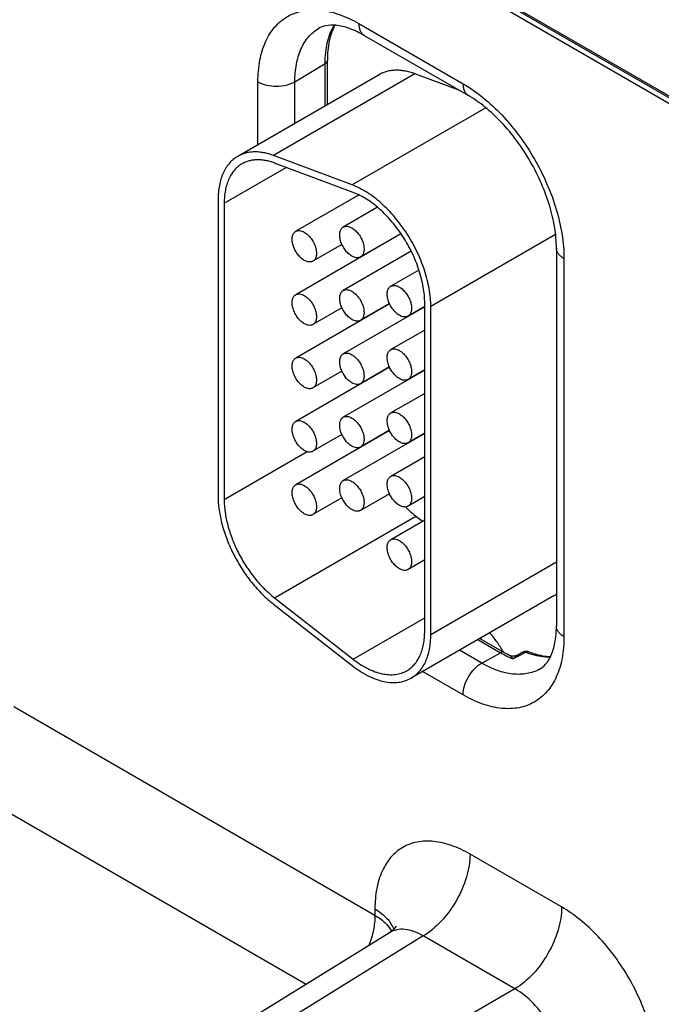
# Model space of a CAD drawing. Header units: inches. Extents: x 0 to 34, y 0 to 22.
# Tile 99 of 157: x 6.462 to 7.02, y 14.185 to 15.042. Entities that reach past the tile are written whole.
import ezdxf

# ---------------------------------------------------------------- set-up
doc = ezdxf.new("R2010")
doc.units = ezdxf.units.IN
doc.header["$LTSCALE"] = 1.87
doc.header["$MEASUREMENT"] = 0
doc.layers.get('0').update_dxf_attribs({"linetype": 'CONTINUOUS'})

msp = doc.modelspace()

# ---------------------------------------------------------------- linework, layer by layer
at = {"color": 7, "linetype": 'CONTINUOUS'}
for p, q in [((3.94661, 16.75216), (8.37501, 14.19548)), ((3.94957, 16.74563), (8.37797, 14.18895)), ((7.17644, 14.88878), (6.85965, 15.07167)), ((6.75685, 15.03834), (6.84754, 14.98598)), ((6.76151, 15.02804), (6.8522, 14.97568)), ((6.72944, 14.96788), (6.72944, 15.0063)), ((6.70116, 14.98781), (6.72754, 15.00358)), ((6.72754, 14.96678), (6.72754, 15.00358)), ((6.77447, 14.99388), (6.65143, 14.92284)), ((6.66906, 14.93302), (6.66906, 14.98765)), ((6.80559, 14.99462), (6.68255, 14.92358)), ((6.70116, 14.95155), (6.70116, 14.98781)), ((6.84473, 14.97999), (6.80559, 14.99462)), ((6.8672, 14.96512), (6.75097, 14.89801)), ((6.75097, 14.89801), (6.68255, 14.92358)), ((6.63965, 14.88201), (6.69368, 14.91321)), ((6.75189, 14.89145), (6.68347, 14.91702)), ((6.63435, 14.88508), (6.63435, 14.62757)), ((6.75652, 14.88919), (6.70189, 14.85765)), ((6.63965, 14.88201), (6.63965, 14.62451)), ((6.77304, 14.87852), (6.74325, 14.86132)), ((6.79344, 14.85539), (6.70189, 14.80253)), ((6.79331, 14.85558), (6.75825, 14.83534)), ((6.928, 14.85483), (6.81943, 14.79215)), ((6.74212, 14.84624), (6.71689, 14.83167)), ((6.92873, 14.84312), (6.92873, 14.51427)), ((6.80224, 14.84026), (6.74325, 14.80621)), ((6.76269, 14.8379), (6.76269, 14.83764)), ((6.93532, 14.83393), (6.93532, 14.50509)), ((6.80899, 14.82396), (6.78462, 14.80988)), ((6.78358, 14.79458), (6.70189, 14.74742)), ((6.74212, 14.79112), (6.71689, 14.77655)), ((6.81413, 14.79201), (6.74325, 14.75109)), ((6.78349, 14.7948), (6.75825, 14.78023)), ((6.81413, 14.79228), (6.79962, 14.7839)), ((6.81413, 14.50984), (6.81413, 14.79521)), ((6.81943, 14.50678), (6.81943, 14.79215)), ((6.76269, 14.78279), (6.76269, 14.78252)), ((6.81413, 14.77181), (6.78462, 14.75477)), ((6.78358, 14.73947), (6.70189, 14.69231)), ((6.78349, 14.73968), (6.75825, 14.72511)), ((6.74212, 14.73601), (6.71689, 14.72144)), ((6.81413, 14.7369), (6.74325, 14.69598)), ((6.81413, 14.73717), (6.79962, 14.72879)), ((6.76269, 14.72767), (6.76269, 14.72741)), ((6.81413, 14.71669), (6.78462, 14.69966)), ((6.78358, 14.68435), (6.70189, 14.63719)), ((6.74212, 14.68089), (6.71689, 14.66633)), ((6.81413, 14.68179), (6.74325, 14.64087)), ((6.78349, 14.68457), (6.75825, 14.67)), ((6.81413, 14.68205), (6.79962, 14.67367)), ((6.63965, 14.62451), (6.71175, 14.66613)), ((6.81413, 14.66158), (6.78462, 14.64454)), ((6.78349, 14.62945), (6.75825, 14.61489)), ((6.74212, 14.62578), (6.71689, 14.61121)), ((6.81413, 14.62694), (6.79962, 14.61856)), ((6.68347, 14.5389), (6.80651, 14.60993)), ((6.81413, 14.60646), (6.78462, 14.58943)), ((6.80651, 14.60993), (6.8123, 14.60541)), ((6.81413, 14.57182), (6.79962, 14.56345)), ((6.92873, 14.56988), (6.81943, 14.50678)), ((6.68255, 14.5334), (6.75097, 14.47997)), ((6.68347, 14.5389), (6.75189, 14.48547)), ((6.92538, 14.54005), (6.80235, 14.46901)), ((6.75189, 14.48547), (6.81413, 14.52141)), ((6.86034, 14.5025), (6.87996, 14.49117)), ((6.86224, 14.50359), (6.88326, 14.49145)), ((6.86372, 14.48212), (6.84438, 14.49328)), ((6.86372, 14.48212), (6.87996, 14.49117)), ((6.89948, 14.49153), (6.89448, 14.48883)), ((6.90006, 14.49046), (6.89507, 14.48775)), ((6.90202, 14.49152), (6.90006, 14.49046)), ((6.89507, 14.48775), (6.89124, 14.48568)), ((6.84754, 14.4544), (6.81229, 14.47475)), ((6.77084, 14.2627), (6.45649, 14.44419)), ((6.71085, 14.20266), (6.41585, 14.37297)), ((6.93327, 14.26996), (6.85355, 14.31599)), ((6.77084, 14.26824), (6.77084, 14.2627)), ((6.78346, 14.24755), (6.0256, 13.77892)), ((6.81291, 14.24478), (6.05558, 13.77646)), ((6.89264, 14.19875), (6.81291, 14.24478)), ((6.89264, 14.19875), (6.10839, 13.74597))]:
    msp.add_line(p, q, dxfattribs=at)
for points in [[(6.89448, 14.48883), (6.89323, 14.48831), (6.89198, 14.48806), (6.89073, 14.48806), (6.88954, 14.48827), (6.88848, 14.48866), (6.88835, 14.48872)], [(6.78902, 14.25304), (6.78907, 14.25316), (6.78895, 14.25292), (6.78837, 14.25201), (6.78719, 14.25059), (6.78539, 14.24892), (6.78346, 14.24755)]]:
    msp.add_lwpolyline(points, dxfattribs=at)
for centre, radius, start, end in [((6.87308, 14.69354), 0.10691, 225.11638, 225.68003), ((6.91157, 14.56397), 0.02762, 300.00427, 309.01938), ((6.78476, 14.43649), 0.10312, 40.14095, 40.85043), ((6.92688, 14.5724), 0.0938, 239.99352, 241.68491), ((6.92893, 14.5705), 0.09129, 239.98307, 243.60996), ((6.90269, 14.48558), 0.00676, 68.5823, 118.39701), ((6.92846, 14.55887), 0.07235, 248.56767, 250.87266), ((6.92381, 14.56668), 0.08732, 241.67504, 245.36591), ((6.92023, 14.559), 0.07884, 245.40735, 248.42503)]:
    msp.add_arc(centre, radius, start, end, dxfattribs=at)
for points, knots in [([(6.66906, 14.98765), (6.66906, 14.99394), (6.67001, 15.00591), (6.67486, 15.02234), (6.68302, 15.03568), (6.69435, 15.04521), (6.70827, 15.05026), (6.72391, 15.05066), (6.74056, 15.04664), (6.7514, 15.04148), (6.75685, 15.03834)], [0, 0, 0, 0, 0.1449, 0.274525, 0.391115, 0.500002, 0.608888, 0.725478, 0.855102, 1, 1, 1, 1]), ([(6.70116, 14.98781), (6.70116, 14.99289), (6.70191, 15.00255), (6.70576, 15.01584), (6.71223, 15.02668), (6.71832, 15.032), (6.72159, 15.03398)], [0, 0, 0, 0, 0.289384, 0.548736, 0.782248, 1, 1, 1, 1]), ([(6.76151, 15.02804), (6.75727, 15.03049), (6.74927, 15.03433), (6.73779, 15.03717), (6.72854, 15.03702), (6.72354, 15.03516), (6.72159, 15.03398)], [0, 0, 0, 0, 0.349546, 0.628402, 0.837054, 1, 1, 1, 1]), ([(6.72754, 15.00358), (6.72754, 15.00676), (6.72809, 15.01819), (6.73116, 15.02973), (6.73538, 15.03688)], [0, 0, 0, 0, 0.276484, 1, 1, 1, 1]), ([(6.73603, 15.03689), (6.73374, 15.03262), (6.73034, 15.02252), (6.72944, 15.01197), (6.72944, 15.0063)], [0, 0, 0, 0, 0.46019, 1, 1, 1, 1]), ([(6.75685, 15.03834), (6.75685, 15.0372), (6.75702, 15.03503), (6.7579, 15.03205), (6.75938, 15.02963), (6.76077, 15.02846), (6.76151, 15.02804)], [0, 0, 0, 0, 0.289808, 0.549048, 0.782228, 1, 1, 1, 1]), ([(6.72754, 15.00358), (6.72808, 15.00391), (6.729, 15.00464), (6.72944, 15.00578), (6.72944, 15.0063)], [0, 0, 0, 0, 0.549279, 1, 1, 1, 1]), ([(6.80559, 14.99462), (6.80416, 14.99515), (6.80132, 14.99609), (6.79704, 14.9971), (6.79287, 14.99767), (6.78883, 14.99781), (6.78494, 14.9975), (6.78123, 14.99675), (6.77772, 14.99557), (6.77552, 14.99448), (6.77447, 14.99388)], [0, 0, 0, 0, 0.142332, 0.278699, 0.409276, 0.534518, 0.65519, 0.772239, 0.88677, 1, 1, 1, 1]), ([(6.66906, 14.98765), (6.67135, 14.98633), (6.67667, 14.98442), (6.68516, 14.98353), (6.69363, 14.9845), (6.69891, 14.98647), (6.70116, 14.98781)], [0, 0, 0, 0, 0.237747, 0.501114, 0.763874, 1, 1, 1, 1]), ([(6.84754, 14.98598), (6.85354, 14.98251), (6.86541, 14.97419), (6.88175, 14.95891), (6.8968, 14.94085), (6.91, 14.92068), (6.92087, 14.89916), (6.92898, 14.8771), (6.93405, 14.85531), (6.93532, 14.84087), (6.93532, 14.83393)], [0, 0, 0, 0, 0.114154, 0.237325, 0.366975, 0.499999, 0.633023, 0.762673, 0.885845, 1, 1, 1, 1]), ([(6.84754, 14.98598), (6.84754, 14.98484), (6.84771, 14.98267), (6.84859, 14.97969), (6.85006, 14.97727), (6.85145, 14.97611), (6.8522, 14.97568)], [0, 0, 0, 0, 0.289808, 0.549048, 0.782228, 1, 1, 1, 1]), ([(6.92873, 14.84312), (6.92873, 14.84895), (6.92761, 14.86129), (6.92319, 14.88012), (6.91602, 14.89952), (6.90638, 14.91859), (6.89469, 14.93647), (6.88147, 14.95238), (6.86738, 14.96562), (6.85725, 14.97276), (6.8522, 14.97568)], [0, 0, 0, 0, 0.110174, 0.232989, 0.364344, 0.500001, 0.635658, 0.767012, 0.889827, 1, 1, 1, 1]), ([(6.65143, 14.92284), (6.65008, 14.92206), (6.64748, 14.92025), (6.64404, 14.91686), (6.64109, 14.91285), (6.63908, 14.90907), (6.63772, 14.90579), (6.63651, 14.90224), (6.63534, 14.89748), (6.63452, 14.89141), (6.63435, 14.88722), (6.63435, 14.88508)], [0, 0, 0, 0, 0.108011, 0.218062, 0.331987, 0.451314, 0.513417, 0.577278, 0.710561, 0.851547, 1, 1, 1, 1]), ([(6.68255, 14.92358), (6.68112, 14.92412), (6.67828, 14.92505), (6.67401, 14.92606), (6.66984, 14.92664), (6.66579, 14.92677), (6.6619, 14.92647), (6.65819, 14.92572), (6.65468, 14.92453), (6.65248, 14.92345), (6.65143, 14.92284)], [0, 0, 0, 0, 0.14227, 0.278631, 0.409257, 0.534536, 0.655216, 0.772255, 0.886771, 1, 1, 1, 1]), ([(6.68347, 14.91702), (6.68217, 14.91751), (6.67959, 14.91836), (6.6757, 14.91928), (6.67191, 14.9198), (6.66824, 14.91992), (6.6647, 14.91964), (6.66133, 14.91896), (6.65814, 14.91788), (6.65614, 14.9169), (6.65518, 14.91635)], [0, 0, 0, 0, 0.142332, 0.278699, 0.409276, 0.534518, 0.65519, 0.772239, 0.88677, 1, 1, 1, 1]), ([(6.65518, 14.91635), (6.65395, 14.91564), (6.65159, 14.91399), (6.64847, 14.91091), (6.64578, 14.90726), (6.64355, 14.90308), (6.64181, 14.89841), (6.64056, 14.89329), (6.63981, 14.88777), (6.63965, 14.88397), (6.63965, 14.88201)], [0, 0, 0, 0, 0.108013, 0.218062, 0.332007, 0.451356, 0.57726, 0.710503, 0.851479, 1, 1, 1, 1]), ([(6.81943, 14.79215), (6.81943, 14.79466), (6.81918, 14.79981), (6.81813, 14.80765), (6.81641, 14.8157), (6.81404, 14.82387), (6.81104, 14.83206), (6.80745, 14.84018), (6.80332, 14.84813), (6.79868, 14.85582), (6.79361, 14.86315), (6.78815, 14.87004), (6.78237, 14.87641), (6.77634, 14.88219), (6.77013, 14.8873), (6.76381, 14.89168), (6.75746, 14.89529), (6.75312, 14.89721), (6.75097, 14.89801)], [0, 0, 0, 0, 0.056895, 0.116656, 0.178881, 0.243184, 0.309146, 0.376272, 0.44404, 0.511913, 0.579357, 0.645847, 0.710877, 0.77398, 0.834735, 0.892825, 0.94799, 1, 1, 1, 1]), ([(6.81413, 14.79521), (6.81413, 14.79749), (6.8139, 14.80218), (6.81295, 14.8093), (6.81138, 14.81662), (6.80922, 14.82405), (6.8065, 14.8315), (6.80214, 14.84137), (6.79551, 14.85318), (6.78751, 14.86402), (6.78044, 14.87181), (6.77495, 14.87706), (6.76931, 14.88171), (6.76356, 14.8857), (6.75779, 14.88898), (6.75384, 14.89072), (6.75189, 14.89145)], [0, 0, 0, 0, 0.056914, 0.116676, 0.178901, 0.243216, 0.30919, 0.376325, 0.511916, 0.645797, 0.710836, 0.77395, 0.834717, 0.892806, 0.947972, 1, 1, 1, 1]), ([(6.75075, 14.83608), (6.75022, 14.8364), (6.74915, 14.83711), (6.74763, 14.83839), (6.74618, 14.83988), (6.74483, 14.84154), (6.7436, 14.84336), (6.74218, 14.8459), (6.74111, 14.84856), (6.74044, 14.85126), (6.74017, 14.85318), (6.74012, 14.85501), (6.7403, 14.85669), (6.74071, 14.8582), (6.74134, 14.85951), (6.74218, 14.86057), (6.74288, 14.86111), (6.74325, 14.86132)], [0, 0, 0, 0, 0.062321, 0.12875, 0.198397, 0.270378, 0.343764, 0.417523, 0.561738, 0.630353, 0.695461, 0.756428, 0.81288, 0.8648, 0.912587, 0.957178, 1, 1, 1, 1]), ([(6.74325, 14.86132), (6.7435, 14.86146), (6.74402, 14.86171), (6.74517, 14.86203), (6.74678, 14.86207), (6.74879, 14.86158), (6.7501, 14.86096), (6.75075, 14.86058)], [0, 0, 0, 0, 0.108164, 0.218336, 0.451305, 0.710681, 1, 1, 1, 1]), ([(6.75075, 14.86058), (6.75129, 14.86027), (6.75236, 14.85955), (6.75388, 14.85828), (6.75533, 14.85679), (6.75668, 14.85512), (6.75791, 14.85331), (6.75932, 14.85077), (6.7604, 14.8481), (6.76107, 14.84541), (6.76134, 14.84348), (6.76139, 14.84166), (6.76121, 14.83997), (6.7608, 14.83846), (6.76017, 14.83716), (6.75933, 14.83609), (6.75862, 14.83556), (6.75825, 14.83534)], [0, 0, 0, 0, 0.062321, 0.12875, 0.198397, 0.270378, 0.343764, 0.417523, 0.561738, 0.630353, 0.695461, 0.756428, 0.81288, 0.8648, 0.912587, 0.957178, 1, 1, 1, 1]), ([(6.70939, 14.83241), (6.70885, 14.83272), (6.70778, 14.83344), (6.70626, 14.83471), (6.70481, 14.8362), (6.70346, 14.83787), (6.70224, 14.83968), (6.70082, 14.84222), (6.69974, 14.84489), (6.69907, 14.84758), (6.6988, 14.84951), (6.69875, 14.85133), (6.69894, 14.85302), (6.69934, 14.85453), (6.69997, 14.85583), (6.70082, 14.8569), (6.70152, 14.85743), (6.70189, 14.85765)], [0, 0, 0, 0, 0.062321, 0.12875, 0.198397, 0.270378, 0.343764, 0.417523, 0.561738, 0.630353, 0.695461, 0.756428, 0.81288, 0.8648, 0.912587, 0.957178, 1, 1, 1, 1]), ([(6.70189, 14.85765), (6.70213, 14.85779), (6.70266, 14.85803), (6.7038, 14.85835), (6.70541, 14.85839), (6.70742, 14.85791), (6.70873, 14.85728), (6.70939, 14.8569)], [0, 0, 0, 0, 0.108164, 0.218336, 0.451305, 0.710681, 1, 1, 1, 1]), ([(6.70939, 14.8569), (6.70993, 14.85659), (6.711, 14.85588), (6.71251, 14.8546), (6.71396, 14.85311), (6.71531, 14.85145), (6.71654, 14.84963), (6.71796, 14.84709), (6.71904, 14.84443), (6.7197, 14.84173), (6.71998, 14.83981), (6.72002, 14.83798), (6.71984, 14.8363), (6.71943, 14.83479), (6.7188, 14.83348), (6.71796, 14.83242), (6.71726, 14.83188), (6.71689, 14.83167)], [0, 0, 0, 0, 0.062321, 0.12875, 0.198397, 0.270378, 0.343764, 0.417523, 0.561738, 0.630353, 0.695461, 0.756428, 0.81288, 0.8648, 0.912587, 0.957178, 1, 1, 1, 1]), ([(6.93532, 14.83393), (6.93433, 14.8345), (6.93254, 14.83574), (6.9304, 14.83799), (6.92905, 14.84047), (6.92873, 14.84226), (6.92873, 14.84312)], [0, 0, 0, 0, 0.289809, 0.549049, 0.782229, 1, 1, 1, 1]), ([(6.75825, 14.83534), (6.75801, 14.8352), (6.75749, 14.83496), (6.75634, 14.83464), (6.75473, 14.83459), (6.75272, 14.83508), (6.75141, 14.8357), (6.75075, 14.83608)], [0, 0, 0, 0, 0.108164, 0.218336, 0.451305, 0.710681, 1, 1, 1, 1]), ([(6.71689, 14.83167), (6.71664, 14.83153), (6.71612, 14.83128), (6.71497, 14.83096), (6.71337, 14.83092), (6.71136, 14.83141), (6.71005, 14.83203), (6.70939, 14.83241)], [0, 0, 0, 0, 0.108164, 0.218336, 0.451305, 0.710681, 1, 1, 1, 1]), ([(6.79212, 14.78465), (6.79158, 14.78496), (6.79051, 14.78567), (6.78899, 14.78695), (6.78755, 14.78844), (6.78619, 14.7901), (6.78497, 14.79192), (6.78355, 14.79446), (6.78247, 14.79712), (6.7818, 14.79982), (6.78153, 14.80174), (6.78149, 14.80357), (6.78167, 14.80525), (6.78207, 14.80676), (6.78271, 14.80807), (6.78355, 14.80913), (6.78425, 14.80967), (6.78462, 14.80988)], [0, 0, 0, 0, 0.062321, 0.12875, 0.198397, 0.270378, 0.343764, 0.417523, 0.561738, 0.630353, 0.695461, 0.756428, 0.81288, 0.8648, 0.912587, 0.957178, 1, 1, 1, 1]), ([(6.78462, 14.80988), (6.78487, 14.81002), (6.78539, 14.81027), (6.78653, 14.81059), (6.78814, 14.81063), (6.79015, 14.81014), (6.79146, 14.80952), (6.79212, 14.80914)], [0, 0, 0, 0, 0.108164, 0.218336, 0.451305, 0.710681, 1, 1, 1, 1]), ([(6.79212, 14.80914), (6.79266, 14.80883), (6.79373, 14.80811), (6.79525, 14.80684), (6.7967, 14.80535), (6.79805, 14.80368), (6.79927, 14.80187), (6.80069, 14.79933), (6.80177, 14.79666), (6.80244, 14.79397), (6.80271, 14.79204), (6.80275, 14.79022), (6.80257, 14.78854), (6.80217, 14.78702), (6.80153, 14.78572), (6.80069, 14.78465), (6.79999, 14.78412), (6.79962, 14.7839)], [0, 0, 0, 0, 0.062321, 0.12875, 0.198397, 0.270378, 0.343764, 0.417523, 0.561738, 0.630353, 0.695461, 0.756428, 0.81288, 0.8648, 0.912587, 0.957178, 1, 1, 1, 1]), ([(6.70939, 14.7773), (6.70885, 14.77761), (6.70778, 14.77832), (6.70626, 14.7796), (6.70481, 14.78109), (6.70346, 14.78275), (6.70224, 14.78457), (6.70082, 14.78711), (6.69974, 14.78977), (6.69907, 14.79247), (6.6988, 14.79439), (6.69875, 14.79622), (6.69894, 14.7979), (6.69934, 14.79941), (6.69997, 14.80072), (6.70082, 14.80178), (6.70152, 14.80232), (6.70189, 14.80253)], [0, 0, 0, 0, 0.062321, 0.12875, 0.198397, 0.270378, 0.343764, 0.417523, 0.561738, 0.630353, 0.695461, 0.756428, 0.81288, 0.8648, 0.912587, 0.957178, 1, 1, 1, 1]), ([(6.70189, 14.80253), (6.70213, 14.80268), (6.70266, 14.80292), (6.7038, 14.80324), (6.70541, 14.80328), (6.70742, 14.80279), (6.70873, 14.80217), (6.70939, 14.80179)], [0, 0, 0, 0, 0.108164, 0.218336, 0.451305, 0.710681, 1, 1, 1, 1]), ([(6.70939, 14.80179), (6.70993, 14.80148), (6.711, 14.80076), (6.71251, 14.79949), (6.71396, 14.798), (6.71531, 14.79633), (6.71654, 14.79452), (6.71796, 14.79198), (6.71904, 14.78931), (6.7197, 14.78662), (6.71998, 14.78469), (6.72002, 14.78287), (6.71984, 14.78119), (6.71943, 14.77967), (6.7188, 14.77837), (6.71796, 14.7773), (6.71726, 14.77677), (6.71689, 14.77655)], [0, 0, 0, 0, 0.062321, 0.12875, 0.198397, 0.270378, 0.343764, 0.417523, 0.561738, 0.630353, 0.695461, 0.756428, 0.81288, 0.8648, 0.912587, 0.957178, 1, 1, 1, 1]), ([(6.75075, 14.78097), (6.75022, 14.78128), (6.74915, 14.782), (6.74763, 14.78327), (6.74618, 14.78476), (6.74483, 14.78643), (6.7436, 14.78824), (6.74218, 14.79078), (6.74111, 14.79345), (6.74044, 14.79614), (6.74017, 14.79807), (6.74012, 14.79989), (6.7403, 14.80158), (6.74071, 14.80309), (6.74134, 14.80439), (6.74218, 14.80546), (6.74288, 14.80599), (6.74325, 14.80621)], [0, 0, 0, 0, 0.062321, 0.12875, 0.198397, 0.270378, 0.343764, 0.417523, 0.561738, 0.630353, 0.695461, 0.756428, 0.81288, 0.8648, 0.912587, 0.957178, 1, 1, 1, 1]), ([(6.74325, 14.80621), (6.7435, 14.80635), (6.74402, 14.80659), (6.74517, 14.80691), (6.74678, 14.80696), (6.74879, 14.80647), (6.7501, 14.80585), (6.75075, 14.80547)], [0, 0, 0, 0, 0.108164, 0.218336, 0.451305, 0.710681, 1, 1, 1, 1]), ([(6.75075, 14.80547), (6.75129, 14.80516), (6.75236, 14.80444), (6.75388, 14.80316), (6.75533, 14.80168), (6.75668, 14.80001), (6.75791, 14.79819), (6.75932, 14.79566), (6.7604, 14.79299), (6.76107, 14.7903), (6.76134, 14.78837), (6.76139, 14.78654), (6.76121, 14.78486), (6.7608, 14.78335), (6.76017, 14.78205), (6.75933, 14.78098), (6.75862, 14.78044), (6.75825, 14.78023)], [0, 0, 0, 0, 0.062321, 0.12875, 0.198397, 0.270378, 0.343764, 0.417523, 0.561738, 0.630353, 0.695461, 0.756428, 0.81288, 0.8648, 0.912587, 0.957178, 1, 1, 1, 1]), ([(6.79962, 14.7839), (6.79937, 14.78376), (6.79885, 14.78352), (6.79771, 14.7832), (6.7961, 14.78316), (6.79409, 14.78364), (6.79278, 14.78427), (6.79212, 14.78465)], [0, 0, 0, 0, 0.108164, 0.218336, 0.451305, 0.710681, 1, 1, 1, 1]), ([(6.71689, 14.77655), (6.71664, 14.77641), (6.71612, 14.77617), (6.71497, 14.77585), (6.71337, 14.77581), (6.71136, 14.77629), (6.71005, 14.77692), (6.70939, 14.7773)], [0, 0, 0, 0, 0.108164, 0.218336, 0.451305, 0.710681, 1, 1, 1, 1]), ([(6.75825, 14.78023), (6.75801, 14.78009), (6.75749, 14.77984), (6.75634, 14.77952), (6.75473, 14.77948), (6.75272, 14.77997), (6.75141, 14.78059), (6.75075, 14.78097)], [0, 0, 0, 0, 0.108164, 0.218336, 0.451305, 0.710681, 1, 1, 1, 1]), ([(6.70939, 14.72218), (6.70885, 14.72249), (6.70778, 14.72321), (6.70626, 14.72448), (6.70481, 14.72597), (6.70346, 14.72764), (6.70224, 14.72945), (6.70082, 14.73199), (6.69974, 14.73466), (6.69907, 14.73735), (6.6988, 14.73928), (6.69875, 14.7411), (6.69894, 14.74279), (6.69934, 14.7443), (6.69997, 14.7456), (6.70082, 14.74667), (6.70152, 14.74721), (6.70189, 14.74742)], [0, 0, 0, 0, 0.062321, 0.12875, 0.198397, 0.270378, 0.343764, 0.417523, 0.561738, 0.630353, 0.695461, 0.756428, 0.81288, 0.8648, 0.912587, 0.957178, 1, 1, 1, 1]), ([(6.70189, 14.74742), (6.70213, 14.74756), (6.70266, 14.74781), (6.7038, 14.74812), (6.70541, 14.74817), (6.70742, 14.74768), (6.70873, 14.74706), (6.70939, 14.74668)], [0, 0, 0, 0, 0.108164, 0.218336, 0.451305, 0.710681, 1, 1, 1, 1]), ([(6.75075, 14.72586), (6.75022, 14.72617), (6.74915, 14.72688), (6.74763, 14.72816), (6.74618, 14.72965), (6.74483, 14.73132), (6.7436, 14.73313), (6.74218, 14.73567), (6.74111, 14.73833), (6.74044, 14.74103), (6.74017, 14.74295), (6.74012, 14.74478), (6.7403, 14.74646), (6.74071, 14.74797), (6.74134, 14.74928), (6.74218, 14.75034), (6.74288, 14.75088), (6.74325, 14.75109)], [0, 0, 0, 0, 0.062321, 0.12875, 0.198397, 0.270378, 0.343764, 0.417523, 0.561738, 0.630353, 0.695461, 0.756428, 0.81288, 0.8648, 0.912587, 0.957178, 1, 1, 1, 1]), ([(6.74325, 14.75109), (6.7435, 14.75124), (6.74402, 14.75148), (6.74517, 14.7518), (6.74678, 14.75184), (6.74879, 14.75135), (6.7501, 14.75073), (6.75075, 14.75035)], [0, 0, 0, 0, 0.108164, 0.218336, 0.451305, 0.710681, 1, 1, 1, 1]), ([(6.75075, 14.75035), (6.75129, 14.75004), (6.75236, 14.74932), (6.75388, 14.74805), (6.75533, 14.74656), (6.75668, 14.74489), (6.75791, 14.74308), (6.75932, 14.74054), (6.7604, 14.73787), (6.76107, 14.73518), (6.76134, 14.73326), (6.76139, 14.73143), (6.76121, 14.72975), (6.7608, 14.72824), (6.76017, 14.72693), (6.75933, 14.72586), (6.75862, 14.72533), (6.75825, 14.72511)], [0, 0, 0, 0, 0.062321, 0.12875, 0.198397, 0.270378, 0.343764, 0.417523, 0.561738, 0.630353, 0.695461, 0.756428, 0.81288, 0.8648, 0.912587, 0.957178, 1, 1, 1, 1]), ([(6.79212, 14.72953), (6.79158, 14.72984), (6.79051, 14.73056), (6.78899, 14.73183), (6.78755, 14.73332), (6.78619, 14.73499), (6.78497, 14.7368), (6.78355, 14.73934), (6.78247, 14.74201), (6.7818, 14.7447), (6.78153, 14.74663), (6.78149, 14.74845), (6.78167, 14.75014), (6.78207, 14.75165), (6.78271, 14.75295), (6.78355, 14.75402), (6.78425, 14.75456), (6.78462, 14.75477)], [0, 0, 0, 0, 0.062321, 0.12875, 0.198397, 0.270378, 0.343764, 0.417523, 0.561738, 0.630353, 0.695461, 0.756428, 0.81288, 0.8648, 0.912587, 0.957178, 1, 1, 1, 1]), ([(6.78462, 14.75477), (6.78487, 14.75491), (6.78539, 14.75516), (6.78653, 14.75547), (6.78814, 14.75552), (6.79015, 14.75503), (6.79146, 14.75441), (6.79212, 14.75403)], [0, 0, 0, 0, 0.108164, 0.218336, 0.451305, 0.710681, 1, 1, 1, 1]), ([(6.79212, 14.75403), (6.79266, 14.75372), (6.79373, 14.753), (6.79525, 14.75172), (6.7967, 14.75024), (6.79805, 14.74857), (6.79927, 14.74675), (6.80069, 14.74422), (6.80177, 14.74155), (6.80244, 14.73886), (6.80271, 14.73693), (6.80275, 14.73511), (6.80257, 14.73342), (6.80217, 14.73191), (6.80153, 14.73061), (6.80069, 14.72954), (6.79999, 14.729), (6.79962, 14.72879)], [0, 0, 0, 0, 0.062321, 0.12875, 0.198397, 0.270378, 0.343764, 0.417523, 0.561738, 0.630353, 0.695461, 0.756428, 0.81288, 0.8648, 0.912587, 0.957178, 1, 1, 1, 1]), ([(6.70939, 14.74668), (6.70993, 14.74637), (6.711, 14.74565), (6.71251, 14.74438), (6.71396, 14.74289), (6.71531, 14.74122), (6.71654, 14.7394), (6.71796, 14.73687), (6.71904, 14.7342), (6.7197, 14.73151), (6.71998, 14.72958), (6.72002, 14.72776), (6.71984, 14.72607), (6.71943, 14.72456), (6.7188, 14.72326), (6.71796, 14.72219), (6.71726, 14.72165), (6.71689, 14.72144)], [0, 0, 0, 0, 0.062321, 0.12875, 0.198397, 0.270378, 0.343764, 0.417523, 0.561738, 0.630353, 0.695461, 0.756428, 0.81288, 0.8648, 0.912587, 0.957178, 1, 1, 1, 1]), ([(6.71689, 14.72144), (6.71664, 14.7213), (6.71612, 14.72105), (6.71497, 14.72074), (6.71337, 14.72069), (6.71136, 14.72118), (6.71005, 14.7218), (6.70939, 14.72218)], [0, 0, 0, 0, 0.108164, 0.218336, 0.451305, 0.710681, 1, 1, 1, 1]), ([(6.75825, 14.72511), (6.75801, 14.72497), (6.75749, 14.72473), (6.75634, 14.72441), (6.75473, 14.72437), (6.75272, 14.72485), (6.75141, 14.72548), (6.75075, 14.72586)], [0, 0, 0, 0, 0.108164, 0.218336, 0.451305, 0.710681, 1, 1, 1, 1]), ([(6.79962, 14.72879), (6.79937, 14.72865), (6.79885, 14.7284), (6.79771, 14.72808), (6.7961, 14.72804), (6.79409, 14.72853), (6.79278, 14.72915), (6.79212, 14.72953)], [0, 0, 0, 0, 0.108164, 0.218336, 0.451305, 0.710681, 1, 1, 1, 1]), ([(6.75075, 14.67074), (6.75022, 14.67105), (6.74915, 14.67177), (6.74763, 14.67304), (6.74618, 14.67453), (6.74483, 14.6762), (6.7436, 14.67802), (6.74218, 14.68055), (6.74111, 14.68322), (6.74044, 14.68591), (6.74017, 14.68784), (6.74012, 14.68966), (6.7403, 14.69135), (6.74071, 14.69286), (6.74134, 14.69416), (6.74218, 14.69523), (6.74288, 14.69577), (6.74325, 14.69598)], [0, 0, 0, 0, 0.062321, 0.12875, 0.198397, 0.270378, 0.343764, 0.417523, 0.561738, 0.630353, 0.695461, 0.756428, 0.81288, 0.8648, 0.912587, 0.957178, 1, 1, 1, 1]), ([(6.74325, 14.69598), (6.7435, 14.69612), (6.74402, 14.69637), (6.74517, 14.69668), (6.74678, 14.69673), (6.74879, 14.69624), (6.7501, 14.69562), (6.75075, 14.69524)], [0, 0, 0, 0, 0.108164, 0.218336, 0.451305, 0.710681, 1, 1, 1, 1]), ([(6.79212, 14.67442), (6.79158, 14.67473), (6.79051, 14.67544), (6.78899, 14.67672), (6.78755, 14.67821), (6.78619, 14.67988), (6.78497, 14.68169), (6.78355, 14.68423), (6.78247, 14.68689), (6.7818, 14.68959), (6.78153, 14.69151), (6.78149, 14.69334), (6.78167, 14.69502), (6.78207, 14.69653), (6.78271, 14.69784), (6.78355, 14.69891), (6.78425, 14.69944), (6.78462, 14.69966)], [0, 0, 0, 0, 0.062321, 0.12875, 0.198397, 0.270378, 0.343764, 0.417523, 0.561738, 0.630353, 0.695461, 0.756428, 0.81288, 0.8648, 0.912587, 0.957178, 1, 1, 1, 1]), ([(6.78462, 14.69966), (6.78487, 14.6998), (6.78539, 14.70004), (6.78653, 14.70036), (6.78814, 14.7004), (6.79015, 14.69991), (6.79146, 14.69929), (6.79212, 14.69891)], [0, 0, 0, 0, 0.108164, 0.218336, 0.451305, 0.710681, 1, 1, 1, 1]), ([(6.79212, 14.69891), (6.79266, 14.6986), (6.79373, 14.69789), (6.79525, 14.69661), (6.7967, 14.69512), (6.79805, 14.69345), (6.79927, 14.69164), (6.80069, 14.6891), (6.80177, 14.68644), (6.80244, 14.68374), (6.80271, 14.68182), (6.80275, 14.67999), (6.80257, 14.67831), (6.80217, 14.6768), (6.80153, 14.67549), (6.80069, 14.67442), (6.79999, 14.67389), (6.79962, 14.67368)], [0, 0, 0, 0, 0.062321, 0.12875, 0.198397, 0.270378, 0.343764, 0.417523, 0.561738, 0.630353, 0.695461, 0.756428, 0.81288, 0.8648, 0.912587, 0.957178, 1, 1, 1, 1]), ([(6.70939, 14.66707), (6.70885, 14.66738), (6.70778, 14.66809), (6.70626, 14.66937), (6.70481, 14.67086), (6.70346, 14.67253), (6.70224, 14.67434), (6.70082, 14.67688), (6.69974, 14.67954), (6.69907, 14.68224), (6.6988, 14.68416), (6.69875, 14.68599), (6.69894, 14.68767), (6.69934, 14.68918), (6.69997, 14.69049), (6.70082, 14.69156), (6.70152, 14.69209), (6.70189, 14.69231)], [0, 0, 0, 0, 0.062321, 0.12875, 0.198397, 0.270378, 0.343764, 0.417523, 0.561738, 0.630353, 0.695461, 0.756428, 0.81288, 0.8648, 0.912587, 0.957178, 1, 1, 1, 1]), ([(6.70189, 14.69231), (6.70213, 14.69245), (6.70266, 14.69269), (6.7038, 14.69301), (6.70541, 14.69305), (6.70742, 14.69256), (6.70873, 14.69194), (6.70939, 14.69156)], [0, 0, 0, 0, 0.108164, 0.218336, 0.451305, 0.710681, 1, 1, 1, 1]), ([(6.70939, 14.69156), (6.70993, 14.69125), (6.711, 14.69054), (6.71251, 14.68926), (6.71396, 14.68777), (6.71531, 14.6861), (6.71654, 14.68429), (6.71796, 14.68175), (6.71904, 14.67909), (6.7197, 14.67639), (6.71998, 14.67447), (6.72002, 14.67264), (6.71984, 14.67096), (6.71943, 14.66945), (6.7188, 14.66814), (6.71796, 14.66708), (6.71726, 14.66654), (6.71689, 14.66633)], [0, 0, 0, 0, 0.062321, 0.12875, 0.198397, 0.270378, 0.343764, 0.417523, 0.561738, 0.630353, 0.695461, 0.756428, 0.81288, 0.8648, 0.912587, 0.957178, 1, 1, 1, 1]), ([(6.75075, 14.69524), (6.75129, 14.69493), (6.75236, 14.69421), (6.75388, 14.69294), (6.75533, 14.69145), (6.75668, 14.68978), (6.75791, 14.68797), (6.75932, 14.68543), (6.7604, 14.68276), (6.76107, 14.68007), (6.76134, 14.67814), (6.76139, 14.67632), (6.76121, 14.67463), (6.7608, 14.67312), (6.76017, 14.67182), (6.75933, 14.67075), (6.75862, 14.67021), (6.75825, 14.67)], [0, 0, 0, 0, 0.062321, 0.12875, 0.198397, 0.270378, 0.343764, 0.417523, 0.561738, 0.630353, 0.695461, 0.756428, 0.81288, 0.8648, 0.912587, 0.957178, 1, 1, 1, 1]), ([(6.75825, 14.67), (6.75801, 14.66986), (6.75749, 14.66961), (6.75634, 14.6693), (6.75473, 14.66925), (6.75272, 14.66974), (6.75141, 14.67036), (6.75075, 14.67074)], [0, 0, 0, 0, 0.108164, 0.218336, 0.451305, 0.710681, 1, 1, 1, 1]), ([(6.79962, 14.67368), (6.79937, 14.67353), (6.79885, 14.67329), (6.79771, 14.67297), (6.7961, 14.67293), (6.79409, 14.67342), (6.79278, 14.67404), (6.79212, 14.67442)], [0, 0, 0, 0, 0.108164, 0.218336, 0.451305, 0.710681, 1, 1, 1, 1]), ([(6.71689, 14.66633), (6.71664, 14.66618), (6.71612, 14.66594), (6.71497, 14.66562), (6.71337, 14.66558), (6.71136, 14.66607), (6.71005, 14.66669), (6.70939, 14.66707)], [0, 0, 0, 0, 0.108164, 0.218336, 0.451305, 0.710681, 1, 1, 1, 1]), ([(6.79212, 14.6193), (6.79158, 14.61961), (6.79051, 14.62033), (6.78899, 14.62161), (6.78755, 14.62309), (6.78619, 14.62476), (6.78497, 14.62658), (6.78355, 14.62911), (6.78247, 14.63178), (6.7818, 14.63447), (6.78153, 14.6364), (6.78149, 14.63822), (6.78167, 14.63991), (6.78207, 14.64142), (6.78271, 14.64272), (6.78355, 14.64379), (6.78425, 14.64433), (6.78462, 14.64454)], [0, 0, 0, 0, 0.062321, 0.12875, 0.198397, 0.270378, 0.343764, 0.417523, 0.561738, 0.630353, 0.695461, 0.756428, 0.81288, 0.8648, 0.912587, 0.957178, 1, 1, 1, 1]), ([(6.78462, 14.64454), (6.78487, 14.64468), (6.78539, 14.64493), (6.78653, 14.64525), (6.78814, 14.64529), (6.79015, 14.6448), (6.79146, 14.64418), (6.79212, 14.6438)], [0, 0, 0, 0, 0.108164, 0.218336, 0.451305, 0.710681, 1, 1, 1, 1]), ([(6.70939, 14.61195), (6.70885, 14.61226), (6.70778, 14.61298), (6.70626, 14.61426), (6.70481, 14.61574), (6.70346, 14.61741), (6.70224, 14.61923), (6.70082, 14.62176), (6.69974, 14.62443), (6.69907, 14.62712), (6.6988, 14.62905), (6.69875, 14.63088), (6.69894, 14.63256), (6.69934, 14.63407), (6.69997, 14.63537), (6.70082, 14.63644), (6.70152, 14.63698), (6.70189, 14.63719)], [0, 0, 0, 0, 0.062321, 0.12875, 0.198397, 0.270378, 0.343764, 0.417523, 0.561738, 0.630353, 0.695461, 0.756428, 0.81288, 0.8648, 0.912587, 0.957178, 1, 1, 1, 1]), ([(6.70189, 14.63719), (6.70213, 14.63733), (6.70266, 14.63758), (6.7038, 14.6379), (6.70541, 14.63794), (6.70742, 14.63745), (6.70873, 14.63683), (6.70939, 14.63645)], [0, 0, 0, 0, 0.108164, 0.218336, 0.451305, 0.710681, 1, 1, 1, 1]), ([(6.70939, 14.63645), (6.70993, 14.63614), (6.711, 14.63542), (6.71251, 14.63415), (6.71396, 14.63266), (6.71531, 14.63099), (6.71654, 14.62918), (6.71796, 14.62664), (6.71904, 14.62397), (6.7197, 14.62128), (6.71998, 14.61935), (6.72002, 14.61753), (6.71984, 14.61584), (6.71943, 14.61433), (6.7188, 14.61303), (6.71796, 14.61196), (6.71726, 14.61143), (6.71689, 14.61121)], [0, 0, 0, 0, 0.062321, 0.12875, 0.198397, 0.270378, 0.343764, 0.417523, 0.561738, 0.630353, 0.695461, 0.756428, 0.81288, 0.8648, 0.912587, 0.957178, 1, 1, 1, 1]), ([(6.75075, 14.61563), (6.75022, 14.61594), (6.74915, 14.61666), (6.74763, 14.61793), (6.74618, 14.61942), (6.74483, 14.62109), (6.7436, 14.6229), (6.74218, 14.62544), (6.74111, 14.62811), (6.74044, 14.6308), (6.74017, 14.63273), (6.74012, 14.63455), (6.7403, 14.63623), (6.74071, 14.63775), (6.74134, 14.63905), (6.74218, 14.64012), (6.74288, 14.64065), (6.74325, 14.64087)], [0, 0, 0, 0, 0.062321, 0.12875, 0.198397, 0.270378, 0.343764, 0.417523, 0.561738, 0.630353, 0.695461, 0.756428, 0.81288, 0.8648, 0.912587, 0.957178, 1, 1, 1, 1]), ([(6.74325, 14.64087), (6.7435, 14.64101), (6.74402, 14.64125), (6.74517, 14.64157), (6.74678, 14.64161), (6.74879, 14.64113), (6.7501, 14.6405), (6.75075, 14.64012)], [0, 0, 0, 0, 0.108164, 0.218336, 0.451305, 0.710681, 1, 1, 1, 1]), ([(6.75075, 14.64012), (6.75129, 14.63981), (6.75236, 14.6391), (6.75388, 14.63782), (6.75533, 14.63633), (6.75668, 14.63467), (6.75791, 14.63285), (6.75932, 14.63031), (6.7604, 14.62765), (6.76107, 14.62495), (6.76134, 14.62303), (6.76139, 14.6212), (6.76121, 14.61952), (6.7608, 14.61801), (6.76017, 14.6167), (6.75933, 14.61564), (6.75862, 14.6151), (6.75825, 14.61489)], [0, 0, 0, 0, 0.062321, 0.12875, 0.198397, 0.270378, 0.343764, 0.417523, 0.561738, 0.630353, 0.695461, 0.756428, 0.81288, 0.8648, 0.912587, 0.957178, 1, 1, 1, 1]), ([(6.79212, 14.6438), (6.79266, 14.64349), (6.79373, 14.64277), (6.79525, 14.6415), (6.7967, 14.64001), (6.79805, 14.63834), (6.79927, 14.63653), (6.80069, 14.63399), (6.80177, 14.63132), (6.80244, 14.62863), (6.80271, 14.6267), (6.80275, 14.62488), (6.80257, 14.62319), (6.80217, 14.62168), (6.80153, 14.62038), (6.80069, 14.61931), (6.79999, 14.61877), (6.79962, 14.61856)], [0, 0, 0, 0, 0.062321, 0.12875, 0.198397, 0.270378, 0.343764, 0.417523, 0.561738, 0.630353, 0.695461, 0.756428, 0.81288, 0.8648, 0.912587, 0.957178, 1, 1, 1, 1]), ([(6.63435, 14.62757), (6.63435, 14.62557), (6.6345, 14.62148), (6.63541, 14.61307), (6.63768, 14.60221), (6.64199, 14.58915), (6.6478, 14.57624), (6.65496, 14.56385), (6.66323, 14.55235), (6.67096, 14.5437), (6.67749, 14.53753), (6.68086, 14.53472), (6.68255, 14.5334)], [0, 0, 0, 0, 0.055033, 0.112367, 0.232869, 0.35956, 0.49019, 0.622153, 0.752759, 0.879512, 0.94071, 1, 1, 1, 1]), ([(6.63965, 14.62451), (6.63965, 14.62269), (6.63979, 14.61897), (6.64062, 14.61132), (6.64268, 14.60145), (6.64659, 14.58958), (6.65188, 14.57784), (6.65839, 14.56658), (6.66591, 14.55613), (6.67293, 14.54826), (6.67887, 14.54266), (6.68193, 14.5401), (6.68347, 14.5389)], [0, 0, 0, 0, 0.055053, 0.112385, 0.23286, 0.359563, 0.49019, 0.62215, 0.752769, 0.879492, 0.940688, 1, 1, 1, 1]), ([(6.79962, 14.61856), (6.79937, 14.61842), (6.79885, 14.61817), (6.79771, 14.61786), (6.7961, 14.61781), (6.79409, 14.6183), (6.79278, 14.61892), (6.79212, 14.6193)], [0, 0, 0, 0, 0.108164, 0.218336, 0.451305, 0.710681, 1, 1, 1, 1]), ([(6.71689, 14.61121), (6.71664, 14.61107), (6.71612, 14.61082), (6.71497, 14.61051), (6.71337, 14.61046), (6.71136, 14.61095), (6.71005, 14.61157), (6.70939, 14.61195)], [0, 0, 0, 0, 0.108164, 0.218336, 0.451305, 0.710681, 1, 1, 1, 1]), ([(6.75825, 14.61489), (6.75801, 14.61474), (6.75749, 14.6145), (6.75634, 14.61418), (6.75473, 14.61414), (6.75272, 14.61463), (6.75141, 14.61525), (6.75075, 14.61563)], [0, 0, 0, 0, 0.108164, 0.218336, 0.451305, 0.710681, 1, 1, 1, 1]), ([(6.79838, 14.61706), (6.79904, 14.61641), (6.80165, 14.61393), (6.8044, 14.61158), (6.80651, 14.60993)], [0, 0, 0, 0, 0.255402, 1, 1, 1, 1]), ([(6.79212, 14.56419), (6.79158, 14.5645), (6.79051, 14.56522), (6.78899, 14.56649), (6.78755, 14.56798), (6.78619, 14.56965), (6.78497, 14.57146), (6.78355, 14.574), (6.78247, 14.57667), (6.7818, 14.57936), (6.78153, 14.58129), (6.78149, 14.58311), (6.78167, 14.5848), (6.78207, 14.58631), (6.78271, 14.58761), (6.78355, 14.58868), (6.78425, 14.58921), (6.78462, 14.58943)], [0, 0, 0, 0, 0.062321, 0.12875, 0.198397, 0.270378, 0.343764, 0.417523, 0.561738, 0.630353, 0.695461, 0.756428, 0.81288, 0.8648, 0.912587, 0.957178, 1, 1, 1, 1]), ([(6.78462, 14.58943), (6.78487, 14.58957), (6.78539, 14.58981), (6.78653, 14.59013), (6.78814, 14.59017), (6.79015, 14.58969), (6.79146, 14.58906), (6.79212, 14.58868)], [0, 0, 0, 0, 0.108164, 0.218336, 0.451305, 0.710681, 1, 1, 1, 1]), ([(6.79212, 14.58868), (6.79266, 14.58837), (6.79373, 14.58766), (6.79525, 14.58638), (6.7967, 14.58489), (6.79805, 14.58323), (6.79927, 14.58141), (6.80069, 14.57887), (6.80177, 14.57621), (6.80244, 14.57351), (6.80271, 14.57159), (6.80275, 14.56976), (6.80257, 14.56808), (6.80217, 14.56657), (6.80153, 14.56526), (6.80069, 14.5642), (6.79999, 14.56366), (6.79962, 14.56345)], [0, 0, 0, 0, 0.062321, 0.12875, 0.198397, 0.270378, 0.343764, 0.417523, 0.561738, 0.630353, 0.695461, 0.756428, 0.81288, 0.8648, 0.912587, 0.957178, 1, 1, 1, 1]), ([(6.79962, 14.56345), (6.79937, 14.56331), (6.79885, 14.56306), (6.79771, 14.56274), (6.7961, 14.5627), (6.79409, 14.56319), (6.79278, 14.56381), (6.79212, 14.56419)], [0, 0, 0, 0, 0.108164, 0.218336, 0.451305, 0.710681, 1, 1, 1, 1]), ([(6.7986, 14.47551), (6.79983, 14.47622), (6.80219, 14.47787), (6.80531, 14.48094), (6.808, 14.48459), (6.81022, 14.48877), (6.81197, 14.49345), (6.81322, 14.49857), (6.81397, 14.50408), (6.81413, 14.50789), (6.81413, 14.50984)], [0, 0, 0, 0, 0.108012, 0.218062, 0.332006, 0.451358, 0.577262, 0.710499, 0.851471, 1, 1, 1, 1]), ([(6.88244, 14.4921), (6.88072, 14.49504), (6.87705, 14.50072), (6.87288, 14.50603), (6.87069, 14.50856)], [0, 0, 0, 0, 0.504296, 1, 1, 1, 1]), ([(6.91392, 14.47673), (6.91592, 14.47783), (6.92002, 14.48123), (6.92478, 14.48916), (6.92806, 14.50053), (6.92873, 14.50937), (6.92873, 14.51427)], [0, 0, 0, 0, 0.162945, 0.371597, 0.650453, 1, 1, 1, 1]), ([(6.93532, 14.50509), (6.93433, 14.50566), (6.93254, 14.50689), (6.9304, 14.50914), (6.92905, 14.51163), (6.92873, 14.51341), (6.92873, 14.51427)], [0, 0, 0, 0, 0.289809, 0.549049, 0.782229, 1, 1, 1, 1]), ([(6.80235, 14.46901), (6.8037, 14.46979), (6.8063, 14.47161), (6.80973, 14.47499), (6.81269, 14.479), (6.81514, 14.4836), (6.81706, 14.48875), (6.81843, 14.49438), (6.81926, 14.50044), (6.81943, 14.50463), (6.81943, 14.50678)], [0, 0, 0, 0, 0.108013, 0.218067, 0.332008, 0.451348, 0.577253, 0.710522, 0.85151, 1, 1, 1, 1]), ([(6.93532, 14.50509), (6.93532, 14.49879), (6.93437, 14.48683), (6.92952, 14.4704), (6.92136, 14.45705), (6.91003, 14.44752), (6.89611, 14.44248), (6.88047, 14.44208), (6.86382, 14.4461), (6.85298, 14.45126), (6.84754, 14.4544)], [0, 0, 0, 0, 0.1449, 0.274525, 0.391115, 0.500002, 0.608888, 0.725478, 0.855102, 1, 1, 1, 1]), ([(6.88326, 14.49145), (6.88282, 14.49171), (6.88161, 14.4919), (6.88051, 14.49147), (6.87996, 14.49117)], [0, 0, 0, 0, 0.450724, 1, 1, 1, 1]), ([(6.90202, 14.49152), (6.90159, 14.49169), (6.90072, 14.49192), (6.89983, 14.49172), (6.89948, 14.49153)], [0, 0, 0, 0, 0.535763, 1, 1, 1, 1]), ([(6.90202, 14.49152), (6.90252, 14.4918), (6.90356, 14.49218), (6.90469, 14.49206), (6.90516, 14.49188)], [0, 0, 0, 0, 0.528531, 1, 1, 1, 1]), ([(6.9234, 14.48722), (6.9219, 14.4872), (6.91557, 14.48746), (6.90932, 14.48893), (6.90475, 14.49051)], [0, 0, 0, 0, 0.236325, 1, 1, 1, 1]), ([(6.90516, 14.49188), (6.90675, 14.49125), (6.91271, 14.48915), (6.91902, 14.48793), (6.92363, 14.48778)], [0, 0, 0, 0, 0.270549, 1, 1, 1, 1]), ([(6.75189, 14.48547), (6.75392, 14.48388), (6.75802, 14.48096), (6.76437, 14.4773), (6.77068, 14.47455), (6.77687, 14.47273), (6.78285, 14.47189), (6.78854, 14.47204), (6.79385, 14.4732), (6.79709, 14.47464), (6.7986, 14.47551)], [0, 0, 0, 0, 0.153229, 0.298157, 0.434091, 0.561071, 0.679643, 0.790964, 0.896917, 1, 1, 1, 1]), ([(6.84754, 14.4544), (6.84754, 14.45704), (6.84854, 14.46261), (6.85201, 14.47041), (6.85709, 14.47726), (6.86143, 14.48084), (6.86372, 14.48212)], [0, 0, 0, 0, 0.237748, 0.501116, 0.763874, 1, 1, 1, 1]), ([(6.91392, 14.47673), (6.91057, 14.47489), (6.90292, 14.47227), (6.89029, 14.47209), (6.87686, 14.4754), (6.86812, 14.47958), (6.86372, 14.48212)], [0, 0, 0, 0, 0.217753, 0.451265, 0.710617, 1, 1, 1, 1]), ([(6.88835, 14.48872), (6.8886, 14.4886), (6.88909, 14.48823), (6.89008, 14.48723), (6.89077, 14.48633), (6.89124, 14.48568)], [0, 0, 0, 0, 0.19457, 0.431667, 1, 1, 1, 1]), ([(6.89448, 14.48883), (6.89388, 14.48851), (6.89271, 14.4875), (6.89173, 14.48634), (6.89124, 14.48568)], [0, 0, 0, 0, 0.452847, 1, 1, 1, 1]), ([(6.75097, 14.47997), (6.7532, 14.47822), (6.75771, 14.47501), (6.7647, 14.47099), (6.77164, 14.46796), (6.77845, 14.46596), (6.78503, 14.46503), (6.79128, 14.4652), (6.79619, 14.46627), (6.79981, 14.46767), (6.80152, 14.46854), (6.80235, 14.46901)], [0, 0, 0, 0, 0.153175, 0.298114, 0.434042, 0.560995, 0.679546, 0.790856, 0.896796, 0.948581, 1, 1, 1, 1]), ([(6.85355, 14.31599), (6.84842, 14.31896), (6.83821, 14.32382), (6.82252, 14.3276), (6.80778, 14.32723), (6.79467, 14.32248), (6.78399, 14.3135), (6.7763, 14.30092), (6.77174, 14.28544), (6.77084, 14.27417), (6.77084, 14.26824)], [0, 0, 0, 0, 0.144897, 0.274523, 0.391113, 0.499998, 0.608883, 0.725474, 0.855101, 1, 1, 1, 1]), ([(6.85355, 14.31599), (6.85355, 14.30929), (6.85107, 14.29516), (6.84238, 14.27526), (6.82963, 14.25762), (6.8187, 14.24824), (6.81291, 14.24478)], [0, 0, 0, 0, 0.236705, 0.49891, 0.761707, 1, 1, 1, 1]), ([(6.77084, 14.26824), (6.77467, 14.26602), (6.78134, 14.2611), (6.7859, 14.25397), (6.78703, 14.25041)], [0, 0, 0, 0, 0.542351, 1, 1, 1, 1]), ([(6.93327, 14.26996), (6.93327, 14.26326), (6.93079, 14.24913), (6.9221, 14.22923), (6.90935, 14.21159), (6.89843, 14.20221), (6.89264, 14.19875)], [0, 0, 0, 0, 0.236705, 0.49891, 0.761707, 1, 1, 1, 1]), ([(7.01599, 14.12671), (7.01599, 14.13324), (7.01479, 14.14685), (7.01002, 14.16738), (7.00237, 14.18817), (6.99213, 14.20844), (6.97969, 14.22744), (6.96551, 14.24446), (6.95012, 14.25886), (6.93894, 14.2667), (6.93327, 14.26996)], [0, 0, 0, 0, 0.114154, 0.237325, 0.366976, 0.500001, 0.633026, 0.762676, 0.885847, 1, 1, 1, 1]), ([(6.77084, 14.2627), (6.77084, 14.25843), (6.76982, 14.24948), (6.76728, 14.24086), (6.76563, 14.23649)], [0, 0, 0, 0, 0.477759, 1, 1, 1, 1]), ([(6.77084, 14.2627), (6.77246, 14.26177), (6.7781, 14.25813), (6.78303, 14.25312), (6.78534, 14.24884)], [0, 0, 0, 0, 0.277384, 1, 1, 1, 1]), ([(6.81291, 14.24478), (6.81034, 14.24631), (6.80521, 14.24884), (6.79729, 14.25077), (6.78984, 14.2505), (6.78539, 14.24875), (6.78346, 14.24755)], [0, 0, 0, 0, 0.289885, 0.548414, 0.781063, 1, 1, 1, 1]), ([(6.93399, 14.12712), (6.93409, 14.13393), (6.93172, 14.1483), (6.92292, 14.16848), (6.90985, 14.18619), (6.89858, 14.19543), (6.89264, 14.19875)], [0, 0, 0, 0, 0.23771, 0.500001, 0.762291, 1, 1, 1, 1])]:
    msp.add_open_spline(points, degree=3, knots=knots, dxfattribs=at)

doc.saveas('drawing.dxf')
